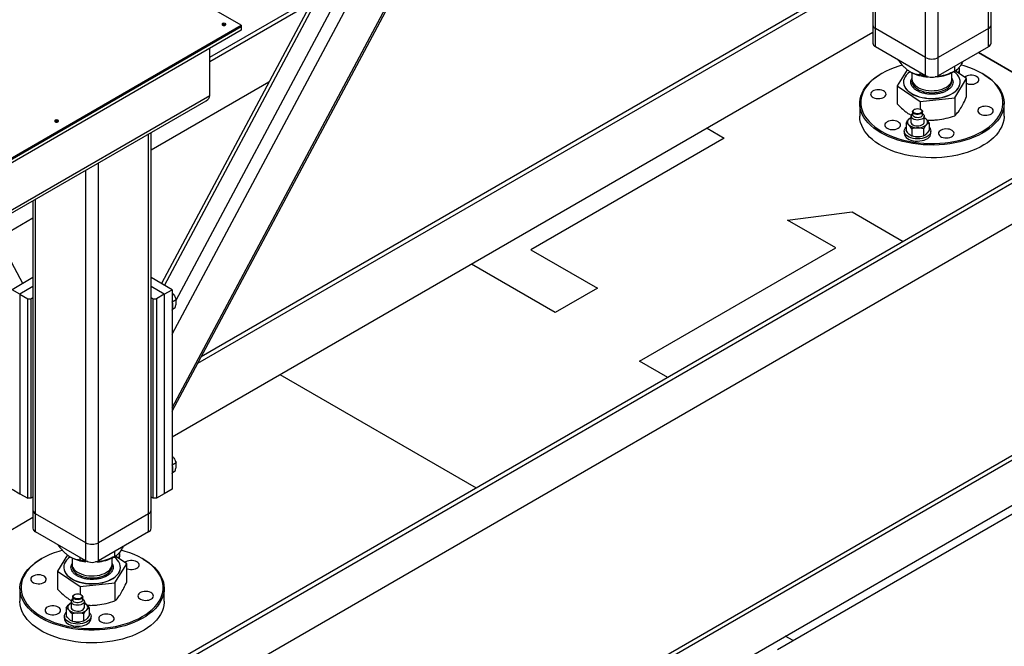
# Model space of a CAD drawing. Header units: millimetres. Extents: x 0 to 841, y 0 to 594.
# Tile 64 of 84: x 734 to 760, y 321 to 337. Entities that reach past the tile are written whole.
import ezdxf

# ---------------------------------------------------------------- set-up
doc = ezdxf.new("R2010")
doc.units = ezdxf.units.MM
doc.layers.add('TRAIT-FORT', color=4, linetype='Continuous', lineweight=25)

msp = doc.modelspace()

# ---------------------------------------------------------------- linework, layer by layer
at = {"layer": 'TRAIT-FORT', "color": 4, "linetype": 'Continuous', "lineweight": 25}
for p, q in [((811.036, 362.668), (629.209, 257.702)), ((811.137, 362.61), (629.31, 257.643)), ((629.31, 256.593), (811.137, 361.56)), ((635.371, 254.144), (817.198, 359.111)), ((635.472, 254.086), (817.299, 359.053)), ((635.472, 252.92), (817.299, 357.886)), ((759.251, 336.986), (759.251, 347.882)), ((759.318, 337.08), (759.318, 347.92)), ((756.275, 347.602), (756.275, 337.08)), ((756.342, 336.986), (756.342, 347.641)), ((757.635, 336.24), (757.635, 347.083)), ((757.958, 336.24), (757.958, 347.075)), ((738.24, 327.142), (745.516, 340.769)), ((738.24, 327.231), (745.447, 340.729)), ((738.24, 329.124), (743.985, 339.885)), ((738.344, 329.997), (743.463, 339.584)), ((742.629, 339.166), (737.963, 330.429)), ((738.047, 330.381), (742.737, 339.165)), ((740.018, 337.07), (738.199, 338.12)), ((755.632, 338.149), (738.986, 328.539)), ((755.71, 338.077), (738.896, 328.37)), ((739.209, 336.249), (741.9, 337.802)), ((741.81, 337.634), (739.209, 336.132)), ((756.275, 337.08), (756.275, 336.613)), ((759.318, 336.613), (759.318, 337.08)), ((717.996, 324.358), (740.018, 337.07)), ((717.996, 324.323), (740.018, 337.035)), ((740.018, 336.942), (717.996, 324.229)), ((756.275, 336.886), (738.24, 326.475)), ((740.018, 337.07), (740.018, 337.035)), ((740.018, 337.035), (740.018, 336.942)), ((757.635, 336.24), (756.342, 336.986)), ((756.342, 336.52), (756.342, 336.986)), ((759.251, 336.986), (757.958, 336.24)), ((759.251, 336.52), (759.251, 336.986)), ((739.209, 335.262), (739.209, 336.476)), ((757.635, 335.773), (756.342, 336.52)), ((759.251, 336.52), (757.958, 335.773)), ((758.992, 336.371), (762.237, 334.497)), ((762.237, 334.497), (758.992, 336.371)), ((757.635, 335.773), (757.635, 336.24)), ((757.958, 335.773), (757.958, 336.24)), ((756.503, 335.831), (756.483, 335.82)), ((757.161, 335.927), (756.904, 335.511)), ((757.237, 335.874), (757.241, 335.873)), ((757.282, 335.85), (757.282, 335.684)), ((757.481, 335.862), (757.481, 335.801)), ((758.31, 335.684), (758.31, 335.85)), ((758.352, 335.873), (758.408, 335.905)), ((758.375, 336.014), (758.375, 335.889)), ((758.689, 335.7), (758.396, 335.898)), ((758.509, 335.882), (758.509, 335.94)), ((759.11, 335.82), (759.089, 335.831)), ((740.73, 335.61), (737.7, 333.861)), ((757.066, 335.61), (757.066, 335.605)), ((757.928, 335.746), (757.882, 335.744)), ((757.928, 335.746), (757.89, 335.743)), ((758.384, 335.206), (758.689, 335.7)), ((758.526, 335.605), (758.526, 335.61)), ((758.689, 335.237), (758.689, 335.7)), ((756.904, 335.511), (757.491, 335.112)), ((756.904, 335.511), (756.904, 335.048)), ((718.198, 323.133), (739.209, 335.262)), ((718.198, 323.056), (739.115, 335.13)), ((755.939, 335.062), (755.939, 334.735)), ((757.491, 335.112), (758.384, 335.206)), ((757.491, 335.112), (757.491, 334.914)), ((758.384, 335.206), (758.384, 334.743)), ((759.653, 334.735), (759.653, 335.062)), ((757.298, 334.848), (757.298, 334.767)), ((757.346, 334.907), (757.336, 334.901)), ((757.517, 334.901), (757.507, 334.907)), ((757.555, 334.767), (757.555, 334.848)), ((757.13, 334.556), (757.13, 334.369)), ((757.198, 334.791), (757.261, 334.755)), ((757.255, 334.732), (757.255, 334.58)), ((757.598, 334.58), (757.598, 334.732)), ((757.723, 334.558), (757.723, 334.371)), ((737.7, 324.6), (737.7, 334.314)), ((752.008, 334.423), (752.448, 334.169)), ((757.084, 334.347), (757.084, 334.288)), ((757.28, 334.408), (757.28, 334.221)), ((757.577, 334.409), (757.577, 334.222)), ((757.769, 334.288), (757.769, 334.347)), ((737.634, 324.507), (737.634, 334.275)), ((752.448, 334.169), (747.475, 331.298)), ((752.448, 334.169), (747.475, 331.298)), ((752.448, 334.169), (752.448, 334.169)), ((757.38, 334.201), (757.381, 334.201)), ((757.472, 334.201), (757.473, 334.201)), ((736.341, 323.761), (736.341, 333.529)), ((736.017, 323.761), (736.017, 333.342)), ((734.657, 332.557), (734.657, 324.6)), ((734.724, 324.507), (734.724, 332.596)), ((754.08, 332.06), (755.74, 332.269)), ((755.74, 332.269), (757.058, 331.508)), ((734.657, 332.105), (733.772, 331.594)), ((755.324, 331.343), (754.08, 332.06)), ((755.324, 331.343), (754.08, 332.06)), ((754.08, 332.06), (754.08, 332.06)), ((734.394, 330.429), (733.588, 331.94)), ((747.475, 331.298), (749.185, 330.311)), ((750.273, 328.427), (755.324, 331.343)), ((748.097, 329.683), (745.947, 330.924)), ((748.097, 329.683), (745.947, 330.924)), ((734.657, 330.581), (734.118, 330.269)), ((738.24, 330.269), (737.7, 330.581)), ((734.32, 330.153), (734.118, 330.269)), ((734.657, 330.347), (734.32, 330.153)), ((738.038, 330.153), (737.7, 330.347)), ((738.038, 330.153), (738.24, 330.269)), ((738.24, 330.269), (738.24, 325.137)), ((749.185, 330.311), (748.097, 329.683)), ((749.185, 330.311), (748.097, 329.683)), ((749.185, 330.311), (749.185, 330.311)), ((734.32, 330.153), (734.32, 325.02)), ((734.32, 330.153), (734.522, 330.036)), ((734.522, 330.036), (734.603, 330.036)), ((734.522, 324.904), (734.522, 330.036)), ((734.603, 330.036), (734.657, 330.068)), ((734.603, 330.036), (734.603, 324.904)), ((737.7, 330.068), (737.755, 330.036)), ((737.755, 330.036), (737.836, 330.036)), ((737.755, 324.904), (737.755, 330.036)), ((738.038, 330.153), (737.836, 330.036)), ((737.836, 330.036), (737.836, 324.904)), ((738.038, 330.153), (738.038, 325.02)), ((738.24, 329.961), (738.341, 330.02)), ((769.71, 330.183), (753.819, 321.009)), ((738.25, 329.768), (738.317, 329.807)), ((748.097, 329.683), (748.097, 329.683)), ((750.997, 328.009), (750.273, 328.427)), ((750.997, 328.009), (750.273, 328.427)), ((750.273, 328.427), (750.273, 328.427)), ((746.075, 325.167), (741.024, 328.083)), ((738.24, 325.762), (738.341, 325.82)), ((738.25, 325.569), (738.317, 325.607)), ((734.118, 325.137), (734.32, 325.02)), ((734.32, 325.02), (734.522, 324.904)), ((734.657, 324.935), (734.603, 324.904)), ((737.755, 324.904), (737.7, 324.935)), ((738.038, 325.02), (737.836, 324.904)), ((738.24, 325.137), (738.038, 325.02)), ((734.603, 324.904), (734.522, 324.904)), ((737.836, 324.904), (737.755, 324.904)), ((734.657, 324.407), (721.725, 316.941)), ((734.657, 324.6), (734.657, 324.134)), ((736.017, 323.761), (734.724, 324.507)), ((734.724, 324.04), (734.724, 324.507)), ((737.634, 324.507), (736.341, 323.761)), ((737.634, 324.04), (737.634, 324.507)), ((737.7, 324.134), (737.7, 324.6)), ((736.017, 323.294), (734.724, 324.04)), ((737.634, 324.04), (736.341, 323.294)), ((736.017, 323.294), (736.017, 323.761)), ((736.341, 323.294), (736.341, 323.761)), ((735.543, 323.447), (735.286, 323.032)), ((735.62, 323.395), (735.623, 323.393)), ((736.735, 323.393), (736.79, 323.425)), ((736.758, 323.535), (736.758, 323.41)), ((737.071, 323.22), (736.779, 323.419)), ((736.892, 323.402), (736.892, 323.461)), ((734.886, 323.352), (734.866, 323.34)), ((735.665, 323.371), (735.665, 323.204)), ((735.864, 323.383), (735.864, 323.322)), ((736.311, 323.267), (736.264, 323.265)), ((736.693, 323.204), (736.693, 323.371)), ((736.767, 322.727), (737.071, 323.22)), ((737.071, 322.757), (737.071, 323.22)), ((737.492, 323.34), (737.472, 323.352)), ((735.286, 323.032), (735.874, 322.633)), ((735.286, 323.032), (735.286, 322.569)), ((735.449, 323.131), (735.449, 323.126)), ((736.909, 323.126), (736.909, 323.131)), ((735.874, 322.633), (736.767, 322.727)), ((735.874, 322.633), (735.874, 322.435)), ((736.767, 322.727), (736.767, 322.264)), ((734.322, 322.582), (734.322, 322.256)), ((735.728, 322.427), (735.718, 322.421)), ((735.9, 322.421), (735.89, 322.427)), ((738.036, 322.256), (738.036, 322.582)), ((735.58, 322.312), (735.644, 322.275)), ((735.638, 322.252), (735.638, 322.101)), ((735.681, 322.369), (735.681, 322.287)), ((735.938, 322.287), (735.938, 322.369)), ((735.981, 322.101), (735.981, 322.252)), ((735.512, 322.076), (735.512, 321.89)), ((735.662, 321.928), (735.662, 321.742)), ((735.959, 321.929), (735.959, 321.743)), ((736.106, 322.078), (736.106, 321.892)), ((735.466, 321.867), (735.466, 321.809)), ((735.763, 321.721), (735.764, 321.721)), ((735.855, 321.721), (735.855, 321.721)), ((736.152, 321.809), (736.152, 321.867)), ((754.223, 321.243), (754.023, 321.358))]:
    msp.add_line(p, q, dxfattribs=at)
at = {"layer": 'TRAIT-FORT', "color": 4, "linetype": 'Continuous', "lineweight": 25, "flags": 128}
for points in [[(739.607, 337.074), (739.618, 337.083), (739.622, 337.094), (739.618, 337.104), (739.607, 337.114), (739.592, 337.12), (739.573, 337.122), (739.554, 337.12), (739.539, 337.114), (739.528, 337.104), (739.524, 337.094), (739.528, 337.083), (739.539, 337.074), (739.554, 337.068), (739.573, 337.066), (739.592, 337.068), (739.607, 337.074)], [(756.483, 334.304), (756.39, 334.362), (756.304, 334.424), (756.226, 334.489), (756.157, 334.557), (756.097, 334.629), (756.047, 334.702), (756.005, 334.778), (755.974, 334.855), (755.952, 334.933), (755.941, 335.012), (755.94, 335.091), (755.949, 335.17), (755.968, 335.249), (755.997, 335.326), (756.035, 335.402), (756.084, 335.477), (756.141, 335.548), (756.208, 335.618), (756.284, 335.684), (756.367, 335.747), (756.459, 335.806), (756.483, 335.82)], [(757.034, 336.045), (756.942, 336.018), (756.823, 335.979), (756.71, 335.934), (756.603, 335.885), (756.503, 335.831), (756.41, 335.774), (756.325, 335.712), (756.248, 335.647), (756.18, 335.578), (756.12, 335.507), (756.07, 335.434), (756.03, 335.358), (755.999, 335.281), (755.979, 335.203), (755.969, 335.125), (755.969, 335.046), (755.979, 334.967), (755.999, 334.889), (756.03, 334.812), (756.07, 334.736), (756.12, 334.663), (756.18, 334.592), (756.248, 334.523), (756.325, 334.458), (756.41, 334.396), (756.503, 334.339)], [(759.11, 335.82), (759.157, 335.791), (759.247, 335.731), (759.328, 335.668), (759.402, 335.601), (759.466, 335.531), (759.522, 335.458), (759.568, 335.384), (759.604, 335.307), (759.63, 335.229), (759.647, 335.151), (759.653, 335.072), (759.649, 334.992), (759.636, 334.914), (759.612, 334.836), (759.578, 334.759), (759.534, 334.684), (759.481, 334.611), (759.419, 334.54), (759.347, 334.472), (759.268, 334.408), (759.18, 334.347), (759.085, 334.29), (758.983, 334.237), (758.874, 334.189), (758.759, 334.145), (758.639, 334.106), (758.515, 334.073), (758.386, 334.045), (758.255, 334.023), (758.121, 334.006), (757.985, 333.995), (757.848, 333.99), (757.71, 333.991), (757.574, 333.997), (757.438, 334.01), (757.304, 334.028), (757.174, 334.052), (757.046, 334.081), (756.923, 334.116), (756.804, 334.155), (756.691, 334.2), (756.584, 334.25), (756.483, 334.304)], [(756.503, 334.339), (756.603, 334.285), (756.71, 334.236), (756.823, 334.191), (756.942, 334.152), (757.065, 334.118), (757.192, 334.089), (757.323, 334.065), (757.456, 334.048), (757.591, 334.036), (757.728, 334.03), (757.865, 334.03), (758.001, 334.036), (758.136, 334.048), (758.269, 334.065), (758.4, 334.089), (758.527, 334.118), (758.651, 334.152), (758.769, 334.191), (758.882, 334.236), (758.989, 334.285), (759.089, 334.339), (759.182, 334.396), (759.267, 334.458), (759.344, 334.523), (759.413, 334.592), (759.472, 334.663), (759.522, 334.736), (759.562, 334.812), (759.593, 334.889), (759.613, 334.967), (759.623, 335.046), (759.623, 335.125), (759.613, 335.203), (759.593, 335.281), (759.562, 335.358), (759.522, 335.434), (759.472, 335.507), (759.413, 335.578), (759.344, 335.647), (759.267, 335.712), (759.182, 335.774), (759.089, 335.831), (758.989, 335.885), (758.882, 335.934), (758.769, 335.979), (758.651, 336.018), (758.541, 336.049)], [(757.233, 335.878), (757.228, 335.875), (757.178, 335.834), (757.136, 335.79), (757.104, 335.744), (757.081, 335.695), (757.069, 335.646), (757.066, 335.596), (757.074, 335.546), (757.092, 335.498), (757.12, 335.45), (757.158, 335.405), (757.204, 335.363), (757.259, 335.324), (757.321, 335.29), (757.39, 335.26), (757.465, 335.234), (757.544, 335.214), (757.627, 335.2), (757.712, 335.191), (757.798, 335.188), (757.885, 335.192), (757.97, 335.201), (758.053, 335.215), (758.132, 335.236), (758.206, 335.261), (758.275, 335.292), (758.336, 335.326), (758.391, 335.365), (758.437, 335.408), (758.474, 335.453), (758.501, 335.5), (758.519, 335.549), (758.526, 335.599), (758.523, 335.649), (758.51, 335.698), (758.487, 335.746), (758.454, 335.792), (758.412, 335.836), (758.362, 335.877), (758.36, 335.877)], [(758.497, 335.83), (758.504, 335.848), (758.509, 335.882)], [(757.066, 335.605), (757.066, 335.591), (757.074, 335.542), (757.092, 335.493), (757.12, 335.446), (757.158, 335.401), (757.204, 335.358), (757.259, 335.32), (757.321, 335.285), (757.39, 335.255), (757.465, 335.23), (757.544, 335.21), (757.627, 335.195), (757.712, 335.187), (757.798, 335.184), (757.885, 335.187), (757.97, 335.196), (758.053, 335.211), (758.132, 335.231), (758.206, 335.256), (758.275, 335.287), (758.336, 335.322), (758.391, 335.361), (758.437, 335.403), (758.474, 335.448), (758.501, 335.495), (758.519, 335.544), (758.526, 335.594), (758.526, 335.605)], [(757.282, 335.684), (757.282, 335.682), (757.287, 335.641), (757.303, 335.6), (757.328, 335.561), (757.362, 335.525), (757.404, 335.492), (757.455, 335.462), (757.511, 335.437), (757.574, 335.416), (757.64, 335.401), (757.71, 335.391), (757.782, 335.387), (757.853, 335.389), (757.924, 335.396), (757.992, 335.409), (758.056, 335.428), (758.115, 335.451), (758.168, 335.479), (758.214, 335.511), (758.252, 335.546), (758.281, 335.584), (758.3, 335.624), (758.309, 335.665), (758.31, 335.684)], [(757.284, 335.659), (757.282, 335.621), (757.29, 335.58)], [(757.29, 335.58), (757.308, 335.54), (757.335, 335.501), (757.372, 335.466), (757.416, 335.433), (757.468, 335.405), (757.526, 335.381), (757.59, 335.361), (757.658, 335.347), (757.728, 335.339), (757.799, 335.336), (757.871, 335.34), (757.941, 335.348), (758.008, 335.363), (758.072, 335.383), (758.129, 335.407), (758.181, 335.436), (758.224, 335.469), (758.26, 335.505), (758.286, 335.543), (758.303, 335.584), (758.31, 335.625), (758.309, 335.659)], [(758.689, 335.575), (758.7, 335.57), (758.74, 335.559), (758.784, 335.553), (758.829, 335.553), (758.872, 335.559), (758.913, 335.57), (758.948, 335.587), (758.976, 335.607), (758.995, 335.63), (759.005, 335.655), (759.005, 335.681), (758.995, 335.706), (758.976, 335.73), (758.948, 335.75), (758.913, 335.766), (758.872, 335.777), (758.829, 335.783), (758.784, 335.783), (758.74, 335.777), (758.7, 335.766), (758.665, 335.75), (758.64, 335.732)], [(756.609, 335.269), (756.616, 335.294), (756.613, 335.32), (756.6, 335.345), (756.577, 335.367), (756.547, 335.386), (756.51, 335.401), (756.468, 335.41), (756.424, 335.414), (756.379, 335.412), (756.336, 335.404), (756.298, 335.391), (756.265, 335.374), (756.239, 335.352), (756.223, 335.328), (756.216, 335.303), (756.22, 335.277), (756.233, 335.252), (756.255, 335.23), (756.286, 335.211), (756.323, 335.196), (756.365, 335.187), (756.409, 335.183), (756.453, 335.185), (756.496, 335.193), (756.535, 335.206), (756.568, 335.223), (756.593, 335.245), (756.609, 335.269)], [(757.555, 334.797), (757.562, 334.792), (757.584, 334.771), (757.596, 334.747), (757.597, 334.722), (757.587, 334.698), (757.568, 334.676), (757.539, 334.657), (757.504, 334.643), (757.463, 334.635), (757.42, 334.633), (757.378, 334.637), (757.339, 334.647), (757.305, 334.662), (757.279, 334.682), (757.279, 334.682)], [(757.316, 334.811), (757.302, 334.83), (757.298, 334.851), (757.305, 334.872), (757.321, 334.891), (757.336, 334.901)], [(757.328, 334.827), (757.315, 334.845), (757.312, 334.865), (757.32, 334.884), (757.337, 334.901), (757.361, 334.914), (757.392, 334.923), (757.426, 334.926), (757.459, 334.923), (757.49, 334.915), (757.515, 334.901), (757.533, 334.885), (757.54, 334.865), (757.538, 334.846), (757.526, 334.827), (757.505, 334.812), (757.477, 334.801), (757.444, 334.795), (757.41, 334.795), (757.378, 334.8), (757.349, 334.811), (757.328, 334.827)], [(757.517, 334.901), (757.537, 334.886), (757.551, 334.866), (757.555, 334.845), (757.548, 334.825), (757.532, 334.806), (757.507, 334.79), (757.475, 334.78), (757.439, 334.775), (757.403, 334.775), (757.368, 334.782), (757.338, 334.794), (757.316, 334.811), (757.316, 334.811)], [(758.983, 334.901), (758.976, 334.876), (758.98, 334.85), (758.993, 334.825), (759.015, 334.803), (759.046, 334.784), (759.083, 334.77), (759.124, 334.76), (759.169, 334.756), (759.213, 334.758), (759.256, 334.766), (759.295, 334.779), (759.328, 334.796), (759.353, 334.818), (759.369, 334.842), (759.376, 334.867), (759.373, 334.893), (759.359, 334.918), (759.337, 334.94), (759.307, 334.959), (759.27, 334.974), (759.228, 334.983), (759.184, 334.987), (759.139, 334.985), (759.096, 334.977), (759.057, 334.964), (759.024, 334.947), (758.999, 334.926), (758.983, 334.901)], [(735.3, 334.587), (735.311, 334.596), (735.314, 334.607), (735.311, 334.618), (735.3, 334.627), (735.284, 334.633), (735.266, 334.635), (735.247, 334.633), (735.231, 334.627), (735.221, 334.618), (735.217, 334.607), (735.221, 334.596), (735.231, 334.587), (735.247, 334.581), (735.266, 334.579), (735.284, 334.581), (735.3, 334.587)], [(759.653, 334.735), (759.653, 334.705), (759.644, 334.626), (759.625, 334.548), (759.596, 334.47), (759.557, 334.394), (759.509, 334.32), (759.451, 334.248), (759.384, 334.179), (759.309, 334.113), (759.225, 334.05), (759.133, 333.991), (759.035, 333.936), (758.929, 333.886), (758.817, 333.84), (758.7, 333.798), (758.578, 333.763), (758.451, 333.732), (758.321, 333.707), (758.188, 333.687), (758.053, 333.673), (757.916, 333.665), (757.779, 333.663), (757.642, 333.667), (757.506, 333.676), (757.371, 333.691), (757.239, 333.712), (757.109, 333.739), (756.984, 333.771), (756.863, 333.808), (756.747, 333.851), (756.636, 333.898), (756.532, 333.95), (756.435, 334.006), (756.346, 334.066), (756.264, 334.129), (756.191, 334.196), (756.126, 334.266), (756.071, 334.339), (756.025, 334.413), (755.988, 334.49), (755.962, 334.567), (755.945, 334.646), (755.939, 334.725), (755.939, 334.735)], [(756.927, 334.584), (756.892, 334.6), (756.852, 334.611), (756.808, 334.617), (756.764, 334.617), (756.72, 334.611), (756.68, 334.6), (756.645, 334.584), (756.617, 334.563), (756.597, 334.54), (756.587, 334.515), (756.587, 334.489), (756.597, 334.464), (756.617, 334.44), (756.645, 334.42), (756.68, 334.404), (756.72, 334.393), (756.764, 334.387), (756.808, 334.387), (756.852, 334.393), (756.892, 334.404), (756.927, 334.42), (756.955, 334.44), (756.975, 334.464), (756.985, 334.489), (756.985, 334.515), (756.975, 334.54), (756.955, 334.563), (756.927, 334.584)], [(757.279, 334.53), (757.305, 334.51), (757.339, 334.495), (757.378, 334.485), (757.42, 334.481), (757.463, 334.483), (757.504, 334.492), (757.539, 334.506), (757.568, 334.524), (757.587, 334.546), (757.597, 334.57), (757.598, 334.58)], [(757.316, 334.729), (757.302, 334.749), (757.298, 334.767)], [(757.555, 334.767), (757.555, 334.764), (757.548, 334.743), (757.532, 334.724), (757.507, 334.709), (757.475, 334.698), (757.439, 334.693), (757.403, 334.694), (757.368, 334.701), (757.338, 334.713), (757.316, 334.729)], [(757.722, 334.447), (757.748, 334.416), (757.764, 334.382), (757.769, 334.348), (757.764, 334.314), (757.749, 334.28), (757.724, 334.249), (757.69, 334.22), (757.648, 334.196), (757.6, 334.176), (757.546, 334.161), (757.488, 334.152), (757.429, 334.149), (757.369, 334.152), (757.311, 334.16), (757.257, 334.175), (757.208, 334.194), (757.165, 334.219), (757.131, 334.247), (757.105, 334.278), (757.089, 334.311), (757.084, 334.346), (757.088, 334.38), (757.104, 334.413), (757.128, 334.445), (757.13, 334.446)], [(757.084, 334.288), (757.084, 334.287), (757.089, 334.253), (757.105, 334.22), (757.131, 334.188), (757.165, 334.16), (757.208, 334.136), (757.257, 334.116), (757.311, 334.102), (757.369, 334.093), (757.429, 334.091), (757.488, 334.094), (757.546, 334.103), (757.6, 334.118), (757.648, 334.138), (757.69, 334.162), (757.724, 334.191), (757.749, 334.222), (757.764, 334.255), (757.769, 334.288)], [(758.114, 334.4), (758.072, 334.391), (758.035, 334.376), (758.005, 334.357), (757.983, 334.335), (757.969, 334.31), (757.966, 334.284), (757.973, 334.259), (757.989, 334.234), (758.014, 334.213), (758.047, 334.196), (758.086, 334.183), (758.129, 334.175), (758.173, 334.173), (758.218, 334.177), (758.259, 334.186), (758.296, 334.201), (758.327, 334.22), (758.349, 334.242), (758.362, 334.267), (758.366, 334.293), (758.359, 334.318), (758.343, 334.342), (758.318, 334.364), (758.285, 334.381), (758.246, 334.394), (758.203, 334.402), (758.158, 334.404), (758.114, 334.4)], [(757.381, 334.201), (757.394, 334.199), (757.428, 334.198)], [(757.428, 334.198), (757.462, 334.2), (757.472, 334.201)], [(735.417, 323.565), (735.324, 323.539), (735.206, 323.499), (735.093, 323.455), (734.986, 323.406), (734.886, 323.352), (734.793, 323.294), (734.708, 323.233), (734.631, 323.167), (734.562, 323.099), (734.503, 323.028), (734.453, 322.954), (734.413, 322.879), (734.382, 322.802), (734.362, 322.724), (734.352, 322.645), (734.352, 322.566), (734.362, 322.487), (734.382, 322.409), (734.413, 322.332), (734.453, 322.257), (734.503, 322.184), (734.562, 322.112), (734.631, 322.044), (734.708, 321.979), (734.793, 321.917), (734.886, 321.859)], [(734.886, 321.859), (734.986, 321.806), (735.093, 321.756), (735.206, 321.712), (735.324, 321.672), (735.448, 321.638), (735.575, 321.609), (735.706, 321.586), (735.839, 321.568), (735.974, 321.557), (736.111, 321.551), (736.247, 321.551), (736.384, 321.557), (736.519, 321.568), (736.652, 321.586), (736.783, 321.609), (736.91, 321.638), (737.033, 321.672), (737.152, 321.712), (737.265, 321.756), (737.372, 321.806), (737.472, 321.859), (737.565, 321.917), (737.65, 321.979), (737.727, 322.044), (737.796, 322.112), (737.855, 322.184), (737.905, 322.257), (737.945, 322.332), (737.976, 322.409), (737.996, 322.487), (738.006, 322.566), (738.006, 322.645), (737.996, 322.724), (737.976, 322.802), (737.945, 322.879), (737.905, 322.954), (737.855, 323.028), (737.796, 323.099), (737.727, 323.167), (737.65, 323.233), (737.565, 323.294), (737.472, 323.352), (737.372, 323.406), (737.265, 323.455), (737.152, 323.499), (737.033, 323.539), (736.924, 323.57)], [(735.616, 323.399), (735.611, 323.395), (735.56, 323.354), (735.519, 323.311), (735.487, 323.264), (735.464, 323.216), (735.451, 323.167), (735.449, 323.117), (735.457, 323.067), (735.475, 323.018), (735.503, 322.971), (735.541, 322.926), (735.587, 322.884), (735.642, 322.845), (735.704, 322.81), (735.773, 322.78), (735.848, 322.755), (735.927, 322.735), (736.01, 322.721), (736.095, 322.712), (736.181, 322.709), (736.268, 322.712), (736.353, 322.721), (736.435, 322.736), (736.514, 322.756), (736.589, 322.782), (736.657, 322.812), (736.719, 322.847), (736.773, 322.886), (736.819, 322.928), (736.856, 322.973), (736.884, 323.021), (736.901, 323.07), (736.909, 323.119), (736.906, 323.169), (736.893, 323.219), (736.87, 323.267), (736.837, 323.313), (736.795, 323.357), (736.744, 323.397), (736.743, 323.398)], [(736.88, 323.35), (736.887, 323.369), (736.892, 323.402)], [(734.866, 321.824), (734.772, 321.882), (734.687, 321.944), (734.609, 322.01), (734.54, 322.078), (734.48, 322.149), (734.429, 322.223), (734.388, 322.298), (734.357, 322.376), (734.335, 322.454), (734.324, 322.533), (734.322, 322.612), (734.331, 322.691), (734.35, 322.77), (734.379, 322.847), (734.418, 322.923), (734.466, 322.997), (734.524, 323.069), (734.591, 323.138), (734.666, 323.204), (734.75, 323.267), (734.842, 323.326), (734.866, 323.34)], [(737.492, 323.34), (737.54, 323.312), (737.629, 323.252), (737.711, 323.188), (737.784, 323.121), (737.849, 323.051), (737.904, 322.979), (737.95, 322.904), (737.987, 322.828), (738.013, 322.75), (738.03, 322.671), (738.036, 322.592), (738.032, 322.513), (738.018, 322.434), (737.994, 322.356), (737.96, 322.279), (737.917, 322.204), (737.864, 322.131), (737.801, 322.061), (737.73, 321.993), (737.651, 321.928), (737.563, 321.867), (737.468, 321.81), (737.365, 321.758), (737.257, 321.709), (737.142, 321.666), (737.022, 321.627), (736.898, 321.594), (736.769, 321.566), (736.637, 321.543), (736.503, 321.527), (736.367, 321.516), (736.23, 321.511), (736.093, 321.511), (735.956, 321.518), (735.821, 321.53), (735.687, 321.548), (735.556, 321.572), (735.429, 321.602), (735.305, 321.636), (735.187, 321.676), (735.073, 321.721), (734.966, 321.77), (734.866, 321.824)], [(735.665, 323.204), (735.665, 323.203), (735.67, 323.161), (735.685, 323.121), (735.71, 323.082), (735.745, 323.045), (735.787, 323.012), (735.837, 322.983), (735.894, 322.957), (735.956, 322.937), (736.023, 322.921), (736.093, 322.912), (736.164, 322.908), (736.236, 322.909), (736.307, 322.917), (736.375, 322.93), (736.439, 322.948), (736.498, 322.972), (736.551, 323), (736.597, 323.031), (736.635, 323.067), (736.663, 323.105), (736.683, 323.145), (736.692, 323.186), (736.693, 323.204)], [(735.667, 323.179), (735.665, 323.142), (735.673, 323.1)], [(735.673, 323.1), (735.691, 323.06), (735.718, 323.022), (735.754, 322.986), (735.799, 322.954), (735.851, 322.925), (735.909, 322.901), (735.973, 322.882), (736.04, 322.868), (736.111, 322.86), (736.182, 322.857), (736.254, 322.86), (736.324, 322.869), (736.391, 322.883), (736.454, 322.903), (736.512, 322.928), (736.563, 322.957), (736.607, 322.989), (736.643, 323.025), (736.669, 323.064), (736.686, 323.104), (736.693, 323.145), (736.691, 323.179)], [(737.071, 323.095), (737.083, 323.091), (737.123, 323.08), (737.167, 323.074), (737.211, 323.074), (737.255, 323.08), (737.295, 323.091), (737.33, 323.107), (737.358, 323.127), (737.378, 323.151), (737.388, 323.176), (737.388, 323.202), (737.378, 323.227), (737.358, 323.25), (737.33, 323.27), (737.295, 323.287), (737.255, 323.298), (737.211, 323.304), (737.167, 323.304), (737.123, 323.298), (737.083, 323.287), (737.048, 323.27), (737.023, 323.253)], [(734.992, 322.789), (734.999, 322.815), (734.996, 322.841), (734.982, 322.865), (734.96, 322.888), (734.929, 322.907), (734.892, 322.921), (734.851, 322.931), (734.807, 322.934), (734.762, 322.933), (734.719, 322.925), (734.68, 322.912), (734.647, 322.894), (734.622, 322.873), (734.606, 322.849), (734.599, 322.823), (734.603, 322.798), (734.616, 322.773), (734.638, 322.751), (734.669, 322.732), (734.706, 322.717), (734.747, 322.708), (734.792, 322.704), (734.836, 322.706), (734.879, 322.713), (734.918, 322.726), (734.951, 322.744), (734.976, 322.765), (734.992, 322.789)], [(735.449, 323.126), (735.449, 323.112), (735.457, 323.062), (735.475, 323.014), (735.503, 322.966), (735.541, 322.921), (735.587, 322.879), (735.642, 322.84), (735.704, 322.806), (735.773, 322.776), (735.848, 322.75), (735.927, 322.73), (736.01, 322.716), (736.095, 322.707), (736.181, 322.704), (736.268, 322.708), (736.353, 322.717), (736.435, 322.731), (736.514, 322.752), (736.589, 322.777), (736.657, 322.807), (736.719, 322.842), (736.773, 322.881), (736.819, 322.924), (736.856, 322.969), (736.884, 323.016), (736.901, 323.065), (736.909, 323.115), (736.909, 323.126)], [(735.698, 322.331), (735.684, 322.351), (735.681, 322.372), (735.687, 322.393), (735.704, 322.412), (735.718, 322.421)], [(735.711, 322.347), (735.698, 322.366), (735.695, 322.385), (735.703, 322.404), (735.719, 322.421), (735.744, 322.435), (735.775, 322.444), (735.808, 322.447), (735.842, 322.444), (735.873, 322.435), (735.898, 322.422), (735.915, 322.405), (735.923, 322.386), (735.921, 322.366), (735.909, 322.348), (735.887, 322.333), (735.859, 322.321), (735.827, 322.315), (735.793, 322.315), (735.76, 322.321), (735.732, 322.332), (735.711, 322.347)], [(735.9, 322.421), (735.92, 322.406), (735.934, 322.387), (735.938, 322.366), (735.931, 322.345), (735.914, 322.326), (735.889, 322.311), (735.858, 322.3), (735.822, 322.295), (735.786, 322.296), (735.751, 322.303), (735.721, 322.315), (735.698, 322.331), (735.698, 322.331)], [(737.366, 322.422), (737.359, 322.397), (737.362, 322.371), (737.376, 322.346), (737.398, 322.324), (737.428, 322.305), (737.465, 322.29), (737.507, 322.281), (737.551, 322.277), (737.596, 322.279), (737.639, 322.286), (737.678, 322.299), (737.71, 322.317), (737.736, 322.338), (737.752, 322.362), (737.759, 322.388), (737.755, 322.414), (737.742, 322.438), (737.72, 322.461), (737.689, 322.48), (737.652, 322.494), (737.611, 322.504), (737.566, 322.508), (737.522, 322.506), (737.479, 322.498), (737.44, 322.485), (737.407, 322.468), (737.382, 322.446), (737.366, 322.422)], [(738.036, 322.256), (738.035, 322.226), (738.026, 322.147), (738.008, 322.068), (737.979, 321.991), (737.94, 321.915), (737.891, 321.841), (737.834, 321.769), (737.767, 321.7), (737.691, 321.634), (737.608, 321.571), (737.516, 321.512), (737.417, 321.457), (737.312, 321.406), (737.2, 321.36), (737.083, 321.319), (736.96, 321.283), (736.834, 321.252), (736.704, 321.227), (736.571, 321.208), (736.436, 321.194), (736.299, 321.186), (736.162, 321.184), (736.025, 321.187), (735.888, 321.197), (735.754, 321.212), (735.621, 321.233), (735.492, 321.26), (735.367, 321.292), (735.245, 321.329), (735.129, 321.371), (735.019, 321.418), (734.915, 321.47), (734.818, 321.526), (734.728, 321.586), (734.647, 321.65), (734.573, 321.717), (734.509, 321.787), (734.453, 321.859), (734.407, 321.934), (734.371, 322.01), (734.345, 322.088), (734.328, 322.167), (734.322, 322.246), (734.322, 322.256)], [(735.31, 322.104), (735.275, 322.12), (735.235, 322.131), (735.191, 322.137), (735.146, 322.137), (735.103, 322.131), (735.062, 322.12), (735.027, 322.104), (734.999, 322.084), (734.98, 322.061), (734.97, 322.035), (734.97, 322.01), (734.98, 321.984), (734.999, 321.961), (735.027, 321.941), (735.062, 321.925), (735.103, 321.914), (735.146, 321.908), (735.191, 321.908), (735.235, 321.914), (735.275, 321.925), (735.31, 321.941), (735.338, 321.961), (735.358, 321.984), (735.368, 322.01), (735.368, 322.035), (735.358, 322.061), (735.338, 322.084), (735.31, 322.104)], [(735.938, 322.318), (735.945, 322.313), (735.967, 322.291), (735.979, 322.267), (735.98, 322.243), (735.97, 322.218), (735.951, 322.196), (735.922, 322.178), (735.886, 322.164), (735.846, 322.156), (735.803, 322.153), (735.761, 322.157), (735.721, 322.167), (735.687, 322.183), (735.661, 322.202), (735.661, 322.202)], [(735.698, 322.25), (735.684, 322.269), (735.681, 322.287)], [(735.938, 322.287), (735.938, 322.284), (735.931, 322.263), (735.914, 322.245), (735.889, 322.229), (735.858, 322.219), (735.822, 322.213), (735.786, 322.214), (735.751, 322.221), (735.721, 322.233), (735.698, 322.25)], [(736.105, 321.967), (736.131, 321.936), (736.146, 321.903), (736.152, 321.869), (736.147, 321.834), (736.132, 321.801), (736.107, 321.769), (736.073, 321.741), (736.031, 321.717), (735.982, 321.697), (735.928, 321.682), (735.871, 321.673), (735.811, 321.669), (735.752, 321.672), (735.694, 321.681), (735.64, 321.695), (735.59, 321.715), (735.548, 321.739), (735.513, 321.767), (735.488, 321.799), (735.472, 321.832), (735.466, 321.866), (735.471, 321.901), (735.486, 321.934), (735.511, 321.965), (735.512, 321.966)], [(735.661, 322.051), (735.687, 322.031), (735.721, 322.016), (735.761, 322.006), (735.803, 322.002), (735.846, 322.004), (735.886, 322.012), (735.922, 322.026), (735.951, 322.045), (735.97, 322.067), (735.98, 322.091), (735.981, 322.101)], [(736.497, 321.921), (736.455, 321.911), (736.418, 321.897), (736.388, 321.878), (736.365, 321.855), (736.352, 321.831), (736.349, 321.805), (736.355, 321.779), (736.372, 321.755), (736.397, 321.734), (736.43, 321.716), (736.469, 321.703), (736.511, 321.696), (736.556, 321.694), (736.6, 321.698), (736.642, 321.707), (736.679, 321.722), (736.71, 321.741), (736.732, 321.763), (736.745, 321.788), (736.749, 321.813), (736.742, 321.839), (736.725, 321.863), (736.7, 321.884), (736.667, 321.902), (736.629, 321.915), (736.586, 321.923), (736.541, 321.924), (736.497, 321.921)], [(735.466, 321.809), (735.466, 321.808), (735.472, 321.773), (735.488, 321.74), (735.513, 321.709), (735.548, 321.681), (735.59, 321.657), (735.64, 321.637), (735.694, 321.623), (735.752, 321.614), (735.811, 321.611), (735.871, 321.614), (735.928, 321.623), (735.982, 321.638), (736.031, 321.658), (736.073, 321.683), (736.107, 321.711), (736.132, 321.743), (736.147, 321.776), (736.152, 321.809)], [(735.764, 321.721), (735.777, 321.72), (735.811, 321.719)], [(735.811, 321.719), (735.844, 321.72), (735.855, 321.721)]]:
    msp.add_lwpolyline(points, dxfattribs=at)
at = {"layer": 'TRAIT-FORT', "color": 4, "linetype": 'Continuous', "lineweight": 25}
for centre, radius, start, end in [((739.573, 337.019), 0.069, 56.6054, 123.3946), ((756.389, 337.091), 0.115, 185.6948, 245.6253), ((759.203, 337.091), 0.115, 294.3747, 354.3052), ((756.389, 336.625), 0.115, 185.6948, 245.6253), ((759.203, 336.625), 0.115, 294.3747, 354.3052), ((757.796, 336.552), 0.351, 242.6097, 297.3903), ((757.75, 336.801), 1.06, 241.2365, 267.4146), ((757.847, 336.793), 1.05, 274.4647, 298.7754), ((758.38, 335.94), 0.128, 314.502, 22.9976), ((757.796, 336.085), 0.351, 242.6097, 297.3903), ((757.328, 334.733), 0.071, 114.9135, 226.0565), ((735.266, 334.532), 0.069, 56.6054, 123.3946), ((757.268, 334.58), 0.0985, 131.6883, 229.5453), ((757.349, 334.504), 0.209, 116.739, 134.3914), ((757.323, 334.582), 0.0682, 181.2699, 229.0702), ((757.503, 334.502), 0.211, 46.3768, 63.1799), ((757.584, 334.58), 0.0985, 311.6883, 49.5453), ((757.411, 334.756), 0.325, 230.6012, 273.0249), ((757.443, 334.752), 0.321, 267.2847, 310.0759), ((737.964, 329.85), 0.296, 338.759, 21.9058), ((737.964, 325.65), 0.296, 338.759, 21.9058), ((734.772, 324.612), 0.115, 185.6948, 245.6253), ((737.586, 324.612), 0.115, 294.3747, 354.3052), ((734.772, 324.145), 0.115, 185.6948, 245.6253), ((737.586, 324.145), 0.115, 294.3747, 354.3052), ((736.179, 324.073), 0.351, 242.6097, 297.3903), ((736.124, 324.301), 1.037, 241.1388, 264.3681), ((736.229, 324.313), 1.05, 274.4647, 298.7754), ((736.763, 323.46), 0.128, 314.502, 22.9976), ((736.179, 323.606), 0.351, 242.6097, 297.3903), ((735.651, 322.101), 0.0985, 131.6883, 229.5453), ((735.732, 322.025), 0.209, 116.739, 134.3914), ((735.711, 322.253), 0.071, 114.9135, 226.0565), ((735.885, 322.023), 0.211, 46.3768, 63.1799), ((735.967, 322.101), 0.0985, 311.6883, 49.5453), ((735.794, 322.277), 0.325, 230.6012, 273.0249), ((735.706, 322.102), 0.0682, 181.2699, 229.0702), ((735.826, 322.273), 0.321, 267.2847, 310.0759)]:
    msp.add_arc(centre, radius, start, end, dxfattribs=at)
msp.add_ellipse((738.886, 335.262), major_axis=(0.323, 0), ratio=0.577382, start_param=5.497706, end_param=6.283185, dxfattribs=at)
msp.add_ellipse((738.886, 335.262), major_axis=(0.323, 0), ratio=0.577382, start_param=5.497706, end_param=6.283185, dxfattribs=at)
for points, knots in [([(756.914, 336.189), (756.95, 336.144), (757.006, 336.072), (757.088, 335.988), (757.144, 335.938), (757.179, 335.912), (757.191, 335.904)], [0, 0, 0, 0, 0.405661, 0.638292, 0.874063, 1, 1, 1, 1]), ([(758.589, 336.138), (758.588, 336.135), (758.57, 336.094), (758.551, 336.064), (758.533, 336.036)], [0, 0, 0, 0, 0.079329, 1, 1, 1, 1]), ([(757.191, 335.904), (757.217, 335.888), (757.268, 335.855), (757.342, 335.826), (757.413, 335.807), (757.458, 335.803), (757.481, 335.801)], [0, 0, 0, 0, 0.249578, 0.504364, 0.751047, 1, 1, 1, 1]), ([(758.375, 335.889), (758.314, 335.86), (758.221, 335.815), (758.089, 335.774), (758.001, 335.755), (757.947, 335.748), (757.928, 335.746)], [0, 0, 0, 0, 0.432046, 0.65435, 0.879654, 1, 1, 1, 1]), ([(758.533, 336.036), (758.53, 336.031), (758.507, 335.996), (758.464, 335.944), (758.415, 335.907), (758.386, 335.894), (758.375, 335.889)], [0, 0, 0, 0, 0.056824, 0.413183, 0.782596, 1, 1, 1, 1]), ([(758.439, 335.929), (758.435, 335.923), (758.425, 335.908), (758.415, 335.896), (758.409, 335.89)], [0, 0, 0, 0, 0.404169, 1, 1, 1, 1]), ([(757.262, 335.554), (757.258, 335.573), (757.25, 335.612), (757.257, 335.663), (757.275, 335.694), (757.282, 335.705)], [0, 0, 0, 0, 0.372308, 0.766917, 1, 1, 1, 1]), ([(757.685, 335.754), (757.652, 335.759), (757.582, 335.771), (757.516, 335.791), (757.481, 335.801)], [0, 0, 0, 0, 0.47098, 1, 1, 1, 1]), ([(758.31, 335.707), (758.318, 335.694), (758.335, 335.662), (758.342, 335.608), (758.332, 335.548), (758.3, 335.487), (758.246, 335.431), (758.185, 335.39), (758.129, 335.362), (758.07, 335.338), (757.993, 335.315), (757.926, 335.306), (757.894, 335.302)], [0, 0, 0, 0, 0.079205, 0.186475, 0.30017, 0.418592, 0.539526, 0.660461, 0.71974, 0.779035, 0.89273, 1, 1, 1, 1]), ([(757.894, 335.302), (757.861, 335.299), (757.793, 335.294), (757.688, 335.301), (757.584, 335.319), (757.485, 335.35), (757.414, 335.385), (757.366, 335.418), (757.325, 335.452), (757.286, 335.497), (757.27, 335.535), (757.262, 335.554)], [0, 0, 0, 0, 0.116497, 0.239972, 0.36858, 0.499917, 0.631255, 0.695633, 0.760028, 0.883503, 1, 1, 1, 1]), ([(756.904, 335.048), (756.951, 335), (757.023, 334.928), (757.122, 334.845), (757.172, 334.809), (757.198, 334.791)], [0, 0, 0, 0, 0.495251, 0.746818, 1, 1, 1, 1]), ([(758.536, 334.933), (758.562, 334.977), (758.613, 335.066), (758.663, 335.179), (758.689, 335.237)], [0, 0, 0, 0, 0.494511, 1, 1, 1, 1]), ([(758.384, 334.743), (758.409, 334.768), (758.446, 334.805), (758.497, 334.872), (758.523, 334.912), (758.536, 334.933)], [0, 0, 0, 0, 0.495251, 0.746818, 1, 1, 1, 1]), ([(757.13, 334.556), (757.141, 334.574), (757.165, 334.611), (757.19, 334.639), (757.203, 334.653)], [0, 0, 0, 0, 0.493244, 1, 1, 1, 1]), ([(757.205, 334.505), (757.194, 334.515), (757.173, 334.534), (757.148, 334.548), (757.133, 334.554), (757.13, 334.556)], [0, 0, 0, 0, 0.413688, 0.838028, 1, 1, 1, 1]), ([(757.203, 334.653), (757.213, 334.663), (757.231, 334.68), (757.248, 334.689), (757.255, 334.693)], [0, 0, 0, 0, 0.5884212, 1, 1, 1, 1]), ([(757.598, 334.693), (757.602, 334.691), (757.618, 334.683), (757.635, 334.667), (757.648, 334.655)], [0, 0, 0, 0, 0.2400634, 1, 1, 1, 1]), ([(757.648, 334.655), (757.659, 334.644), (757.68, 334.621), (757.705, 334.586), (757.719, 334.564), (757.723, 334.558)], [0, 0, 0, 0, 0.413688, 0.838028, 1, 1, 1, 1]), ([(757.723, 334.558), (757.712, 334.552), (757.688, 334.541), (757.663, 334.518), (757.65, 334.507)], [0, 0, 0, 0, 0.493244, 1, 1, 1, 1]), ([(757.667, 334.634), (757.681, 334.633), (757.732, 334.628), (757.823, 334.63), (757.899, 334.636), (757.938, 334.639)], [0, 0, 0, 0, 0.161995, 0.579657, 1, 1, 1, 1]), ([(757.938, 334.639), (758.012, 334.65), (758.164, 334.671), (758.31, 334.719), (758.384, 334.743)], [0, 0, 0, 0, 0.494511, 1, 1, 1, 1]), ([(757.205, 334.272), (757.194, 334.283), (757.173, 334.306), (757.148, 334.341), (757.133, 334.363), (757.13, 334.369)], [0, 0, 0, 0, 0.413688, 0.838028, 1, 1, 1, 1]), ([(757.28, 334.408), (757.268, 334.426), (757.243, 334.463), (757.218, 334.491), (757.205, 334.505)], [0, 0, 0, 0, 0.493244, 1, 1, 1, 1]), ([(757.428, 334.432), (757.407, 334.431), (757.365, 334.429), (757.315, 334.418), (757.287, 334.41), (757.28, 334.408)], [0, 0, 0, 0, 0.413688, 0.838028, 1, 1, 1, 1]), ([(757.577, 334.409), (757.553, 334.415), (757.504, 334.428), (757.454, 334.43), (757.428, 334.432)], [0, 0, 0, 0, 0.493244, 1, 1, 1, 1]), ([(757.65, 334.507), (757.64, 334.495), (757.619, 334.472), (757.594, 334.437), (757.58, 334.415), (757.577, 334.409)], [0, 0, 0, 0, 0.413688, 0.838028, 1, 1, 1, 1]), ([(757.723, 334.371), (757.712, 334.353), (757.688, 334.315), (757.663, 334.288), (757.65, 334.273)], [0, 0, 0, 0, 0.493244, 1, 1, 1, 1]), ([(757.28, 334.221), (757.268, 334.227), (757.243, 334.237), (757.218, 334.26), (757.205, 334.272)], [0, 0, 0, 0, 0.493244, 1, 1, 1, 1]), ([(757.428, 334.198), (757.407, 334.199), (757.365, 334.201), (757.315, 334.211), (757.287, 334.219), (757.28, 334.221)], [0, 0, 0, 0, 0.413688, 0.838028, 1, 1, 1, 1]), ([(757.577, 334.222), (757.553, 334.216), (757.504, 334.202), (757.454, 334.2), (757.428, 334.198)], [0, 0, 0, 0, 0.4932444, 1, 1, 1, 1]), ([(757.65, 334.273), (757.64, 334.264), (757.619, 334.244), (757.594, 334.23), (757.58, 334.224), (757.577, 334.222)], [0, 0, 0, 0, 0.413688, 0.838028, 1, 1, 1, 1]), ([(738.24, 330.191), (738.255, 330.173), (738.284, 330.138), (738.317, 330.079), (738.333, 330.04), (738.341, 330.02)], [0, 0, 0, 0, 0.350648, 0.672349, 1, 1, 1, 1]), ([(738.317, 329.807), (738.326, 329.837), (738.341, 329.888), (738.348, 329.952), (738.346, 329.992), (738.342, 330.014), (738.341, 330.02)], [0, 0, 0, 0, 0.385549, 0.637642, 0.896546, 1, 1, 1, 1]), ([(738.24, 325.992), (738.255, 325.974), (738.284, 325.938), (738.317, 325.88), (738.333, 325.84), (738.341, 325.82)], [0, 0, 0, 0, 0.3506481, 0.6723489, 1, 1, 1, 1]), ([(738.317, 325.607), (738.326, 325.638), (738.341, 325.689), (738.348, 325.753), (738.346, 325.793), (738.342, 325.814), (738.341, 325.82)], [0, 0, 0, 0, 0.385549, 0.637642, 0.896546, 1, 1, 1, 1]), ([(735.297, 323.71), (735.333, 323.664), (735.389, 323.592), (735.47, 323.509), (735.527, 323.458), (735.562, 323.433), (735.574, 323.424)], [0, 0, 0, 0, 0.405661, 0.638292, 0.874063, 1, 1, 1, 1]), ([(736.972, 323.659), (736.971, 323.655), (736.952, 323.615), (736.933, 323.584), (736.916, 323.556)], [0, 0, 0, 0, 0.079329, 1, 1, 1, 1]), ([(735.574, 323.424), (735.599, 323.408), (735.65, 323.376), (735.724, 323.346), (735.796, 323.328), (735.841, 323.324), (735.864, 323.322)], [0, 0, 0, 0, 0.249578, 0.504364, 0.751047, 1, 1, 1, 1]), ([(736.758, 323.41), (736.697, 323.381), (736.604, 323.336), (736.471, 323.294), (736.384, 323.275), (736.33, 323.269), (736.311, 323.267)], [0, 0, 0, 0, 0.432046, 0.65435, 0.879654, 1, 1, 1, 1]), ([(736.916, 323.556), (736.913, 323.551), (736.89, 323.517), (736.847, 323.465), (736.798, 323.427), (736.769, 323.415), (736.758, 323.41)], [0, 0, 0, 0, 0.056824, 0.413183, 0.782596, 1, 1, 1, 1]), ([(736.822, 323.45), (736.818, 323.444), (736.808, 323.428), (736.798, 323.417), (736.792, 323.41)], [0, 0, 0, 0, 0.404169, 1, 1, 1, 1]), ([(735.645, 323.074), (735.641, 323.093), (735.632, 323.132), (735.64, 323.184), (735.658, 323.215), (735.665, 323.226)], [0, 0, 0, 0, 0.372308, 0.766917, 1, 1, 1, 1]), ([(736.067, 323.274), (736.035, 323.28), (735.965, 323.292), (735.899, 323.311), (735.864, 323.322)], [0, 0, 0, 0, 0.47098, 1, 1, 1, 1]), ([(736.693, 323.228), (736.701, 323.214), (736.718, 323.183), (736.725, 323.129), (736.715, 323.068), (736.682, 323.008), (736.629, 322.951), (736.568, 322.91), (736.512, 322.882), (736.453, 322.859), (736.375, 322.836), (736.309, 322.827), (736.277, 322.822)], [0, 0, 0, 0, 0.079205, 0.186475, 0.30017, 0.418592, 0.539526, 0.660461, 0.71974, 0.779035, 0.89273, 1, 1, 1, 1]), ([(736.277, 322.822), (736.244, 322.82), (736.176, 322.815), (736.071, 322.821), (735.966, 322.84), (735.868, 322.871), (735.797, 322.906), (735.749, 322.938), (735.708, 322.972), (735.668, 323.017), (735.653, 323.056), (735.645, 323.074)], [0, 0, 0, 0, 0.116497, 0.239972, 0.36858, 0.499917, 0.631255, 0.695633, 0.760028, 0.883503, 1, 1, 1, 1]), ([(736.919, 322.453), (736.945, 322.497), (736.996, 322.587), (737.046, 322.7), (737.071, 322.757)], [0, 0, 0, 0, 0.494511, 1, 1, 1, 1]), ([(735.286, 322.569), (735.334, 322.521), (735.406, 322.448), (735.505, 322.365), (735.555, 322.33), (735.58, 322.312)], [0, 0, 0, 0, 0.495251, 0.746818, 1, 1, 1, 1]), ([(736.767, 322.264), (736.791, 322.288), (736.829, 322.325), (736.88, 322.392), (736.906, 322.433), (736.919, 322.453)], [0, 0, 0, 0, 0.495251, 0.746818, 1, 1, 1, 1]), ([(735.512, 322.076), (735.524, 322.095), (735.548, 322.132), (735.573, 322.16), (735.586, 322.174)], [0, 0, 0, 0, 0.493244, 1, 1, 1, 1]), ([(735.586, 322.174), (735.596, 322.184), (735.614, 322.201), (735.631, 322.21), (735.638, 322.214)], [0, 0, 0, 0, 0.5884212, 1, 1, 1, 1]), ([(735.981, 322.213), (735.985, 322.212), (736.001, 322.204), (736.018, 322.188), (736.031, 322.176)], [0, 0, 0, 0, 0.2400634, 1, 1, 1, 1]), ([(736.031, 322.176), (736.042, 322.164), (736.063, 322.141), (736.088, 322.106), (736.102, 322.084), (736.106, 322.078)], [0, 0, 0, 0, 0.413688, 0.838028, 1, 1, 1, 1]), ([(736.049, 322.155), (736.063, 322.154), (736.115, 322.149), (736.206, 322.15), (736.282, 322.156), (736.32, 322.159)], [0, 0, 0, 0, 0.165565, 0.581448, 1, 1, 1, 1]), ([(736.32, 322.159), (736.395, 322.17), (736.546, 322.192), (736.693, 322.24), (736.767, 322.264)], [0, 0, 0, 0, 0.494511, 1, 1, 1, 1]), ([(735.587, 322.026), (735.577, 322.035), (735.555, 322.055), (735.53, 322.069), (735.516, 322.075), (735.512, 322.076)], [0, 0, 0, 0, 0.413688, 0.838028, 1, 1, 1, 1]), ([(735.587, 321.792), (735.577, 321.804), (735.555, 321.827), (735.53, 321.862), (735.516, 321.884), (735.512, 321.89)], [0, 0, 0, 0, 0.413688, 0.838028, 1, 1, 1, 1]), ([(735.662, 321.928), (735.65, 321.947), (735.626, 321.984), (735.6, 322.012), (735.587, 322.026)], [0, 0, 0, 0, 0.493244, 1, 1, 1, 1]), ([(735.811, 321.952), (735.79, 321.951), (735.747, 321.949), (735.698, 321.939), (735.67, 321.931), (735.662, 321.928)], [0, 0, 0, 0, 0.413688, 0.838028, 1, 1, 1, 1]), ([(735.959, 321.929), (735.935, 321.936), (735.887, 321.949), (735.836, 321.951), (735.811, 321.952)], [0, 0, 0, 0, 0.493244, 1, 1, 1, 1]), ([(736.033, 322.027), (736.022, 322.016), (736.001, 321.993), (735.977, 321.957), (735.963, 321.936), (735.959, 321.929)], [0, 0, 0, 0, 0.413688, 0.838028, 1, 1, 1, 1]), ([(736.106, 322.078), (736.094, 322.073), (736.07, 322.062), (736.045, 322.039), (736.033, 322.027)], [0, 0, 0, 0, 0.493244, 1, 1, 1, 1]), ([(736.106, 321.892), (736.094, 321.873), (736.07, 321.836), (736.045, 321.808), (736.033, 321.794)], [0, 0, 0, 0, 0.493244, 1, 1, 1, 1]), ([(735.662, 321.742), (735.65, 321.747), (735.626, 321.758), (735.6, 321.781), (735.587, 321.792)], [0, 0, 0, 0, 0.493244, 1, 1, 1, 1]), ([(735.811, 321.719), (735.79, 321.72), (735.747, 321.721), (735.698, 321.732), (735.67, 321.74), (735.662, 321.742)], [0, 0, 0, 0, 0.413688, 0.838028, 1, 1, 1, 1]), ([(735.959, 321.743), (735.935, 321.736), (735.887, 321.723), (735.836, 321.72), (735.811, 321.719)], [0, 0, 0, 0, 0.4932444, 1, 1, 1, 1]), ([(736.033, 321.794), (736.022, 321.784), (736.001, 321.765), (735.977, 321.751), (735.963, 321.745), (735.959, 321.743)], [0, 0, 0, 0, 0.413688, 0.838028, 1, 1, 1, 1])]:
    msp.add_open_spline(points, degree=3, knots=knots, dxfattribs=at)

doc.saveas('drawing.dxf')
